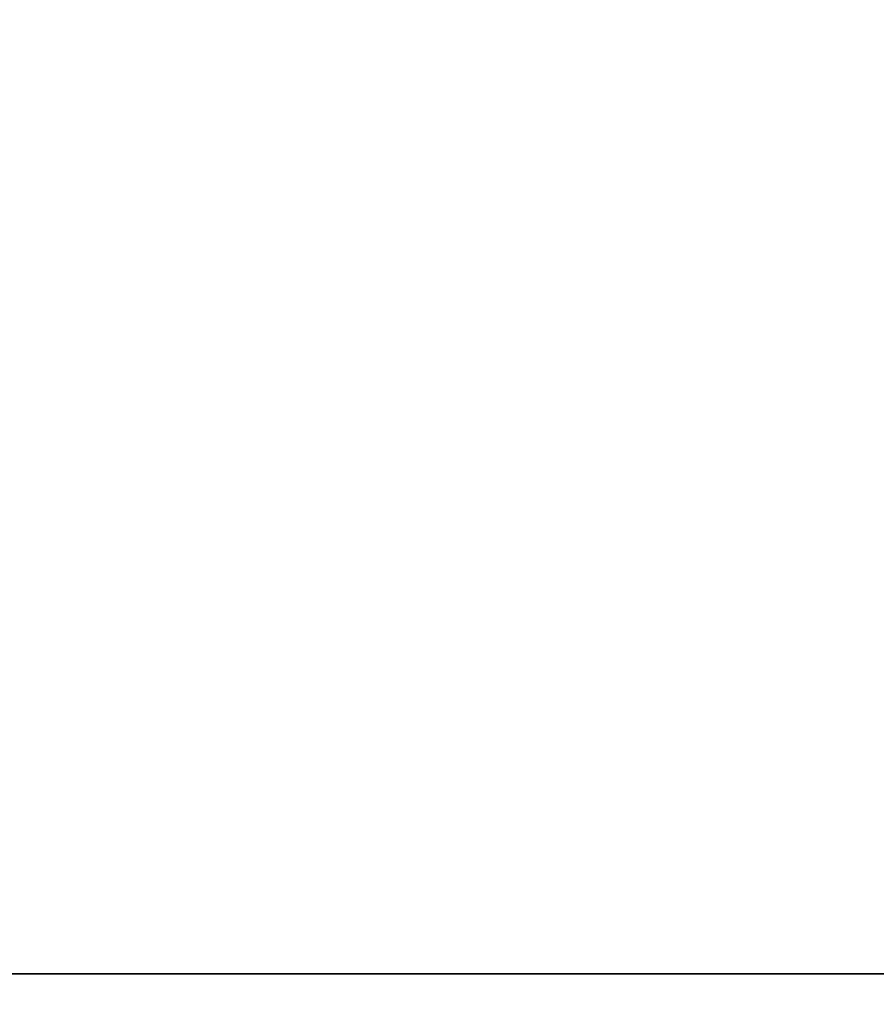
# Model space of a CAD drawing. Extents: x -4.6 to 19, y -2.8 to 19.
# Tile 247 of 256: x 2.5 to 3.3, y 2 to 2.9. Entities that reach past the tile are written whole.
import ezdxf

# ---------------------------------------------------------------- set-up
doc = ezdxf.new("R2010")
doc.units = 0

# ---------------------------------------------------------------- blocks, each defined once
blk = doc.blocks.new('Box-8a982c7b-3add-4090-afcf-941932d8c196')
at = {"color": 253, "linetype": 'Continuous', "true_color": 0xa0a0a0, "transparency": 33554687}
mesh = blk.add_polyface(dxfattribs=at)
corners = [(0, 0, 23.99), (4.58, 0, 23.99), (4.58, 19, 23.99), (0, 19, 23.99), (0, 0, 24), (4.58, 0, 24), (4.58, 19, 24), (0, 19, 24)]
mesh.append_faces([[corners[k] for k in face] for face in [(0, 1, 2, 3), (4, 5, 6, 7), (0, 1, 5, 4), (1, 2, 6, 5), (2, 3, 7, 6), (3, 0, 4, 7)]], dxfattribs={"color": 253})
blk = doc.blocks.new('Box-ffc3d79a-56d6-4c6d-b5a2-22fde9b56953')
at = {"color": 253, "linetype": 'Continuous', "true_color": 0xa0a0a0, "transparency": 33554687}
mesh = blk.add_polyface(dxfattribs=at)
corners = [(0, 0), (19, 0), (19, 19), (0, 19), (0, 0, 0.01), (19, 0, 0.01), (19, 19, 0.01), (0, 19, 0.01)]
mesh.append_faces([[corners[k] for k in face] for face in [(0, 1, 2, 3), (4, 5, 6, 7), (0, 1, 5, 4), (1, 2, 6, 5), (2, 3, 7, 6), (3, 0, 4, 7)]], dxfattribs={"color": 253})
blk = doc.blocks.new('UpwardOpening-61d97512-b16a-4f8e-9792-fb037d938789')
at = {"linetype": 'Continuous', "transparency": 33554687}
blk.add_blockref('Box-8a982c7b-3add-4090-afcf-941932d8c196', (0, 0), dxfattribs=at)
blk = doc.blocks.new('62d7febe-c63d-4486-9a93-c2f298c2fa0c')
at = {"linetype": 'Continuous', "transparency": 33554687}
for name in ['Box-8a982c7b-3add-4090-afcf-941932d8c196', 'Box-ffc3d79a-56d6-4c6d-b5a2-22fde9b56953', 'UpwardOpening-61d97512-b16a-4f8e-9792-fb037d938789']:
    blk.add_blockref(name, (0, 0), dxfattribs=at)
blk = doc.blocks.new('CoilBox-0bc3ca8b-2238-49ea-9ebb-f580a0cb917e')
at = {"color": 251, "linetype": 'Continuous', "true_color": 0x5b5b5b, "transparency": 33554687}
mesh = blk.add_polyface(dxfattribs=at)
corners = [(0, 0), (14.54, 0), (14.54, 2), (0, 2), (0, 0, 10.64), (14.54, 0, 10.64), (14.54, 2, 10.64), (0, 2, 10.64)]
mesh.append_faces([[corners[k] for k in face] for face in [(0, 1, 2, 3), (4, 5, 6, 7), (0, 1, 5, 4), (1, 2, 6, 5), (2, 3, 7, 6), (3, 0, 4, 7)]], dxfattribs={"color": 251})
blk = doc.blocks.new('8684475b-c1b1-4ab8-b724-c795038b5e0e')
at = {"linetype": 'Continuous', "transparency": 33554687}
blk.add_blockref('CoilBox-0bc3ca8b-2238-49ea-9ebb-f580a0cb917e', (0, 0), dxfattribs=at)
blk = doc.blocks.new('55ce4497-dcba-4934-80cc-850d4415ff66')
at = {"linetype": 'Continuous', "transparency": 33554687}
for name, p in [('62d7febe-c63d-4486-9a93-c2f298c2fa0c', (0, 0)), ('8684475b-c1b1-4ab8-b724-c795038b5e0e', (2.23, 2, 11.84))]:
    blk.add_blockref(name, p, dxfattribs=at)

msp = doc.modelspace()

# ---------------------------------------------------------------- block references
at = {"transparency": 33554687}
msp.add_blockref('55ce4497-dcba-4934-80cc-850d4415ff66', (0, 0), dxfattribs=at)

doc.saveas('drawing.dxf')
